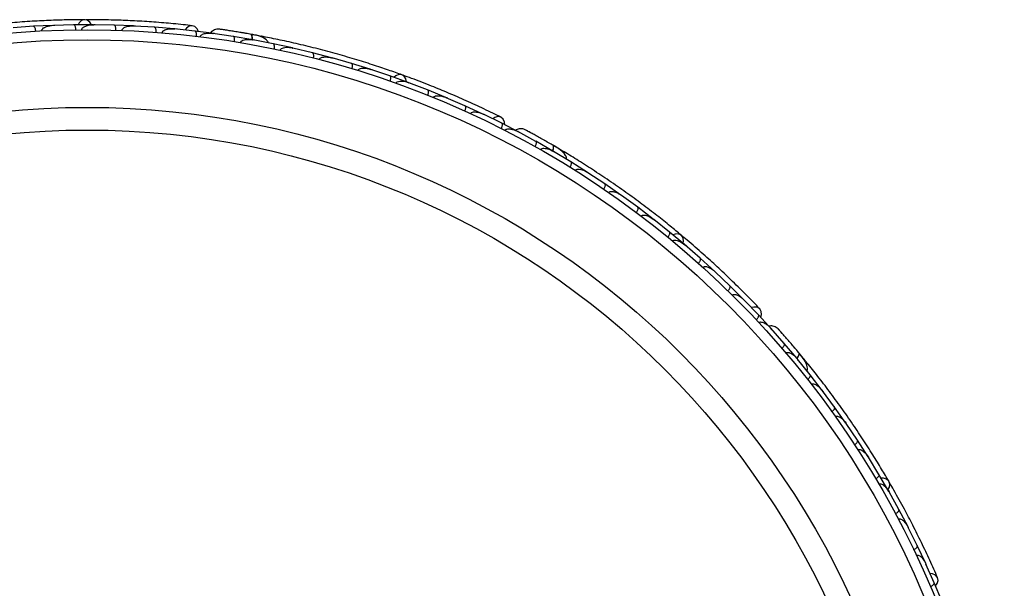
# Model space of a CAD drawing. Header units: millimetres. Extents: x 65 to 121, y 64 to 185.
# Tile 47 of 175: x 76.66 to 81.57, y 98.43 to 101.26. Entities that reach past the tile are written whole.
import ezdxf

# ---------------------------------------------------------------- set-up
doc = ezdxf.new("R2010")
doc.units = ezdxf.units.MM

msp = doc.modelspace()

# ---------------------------------------------------------------- linework, layer by layer
at = {"color": 7, "linetype": 'Continuous', "lineweight": 25}
for p, q in [((76.72578, 101.2308), (76.62532, 101.22353)), ((76.82326, 101.23553), (76.72578, 101.23088)), ((76.9267, 101.23812), (76.82604, 101.23524)), ((76.83359, 101.23546), (76.82618, 101.23527)), ((77.02437, 101.23858), (76.92671, 101.2382)), ((77.128, 101.23665), (77.02714, 101.23818)), ((77.03473, 101.23806), (77.02736, 101.23819)), ((77.22586, 101.23282), (77.12802, 101.23672)), ((77.3297, 101.22632), (77.22863, 101.23229)), ((77.23603, 101.23185), (77.22891, 101.23229)), ((77.42774, 101.21816), (77.32971, 101.22639)), ((77.53178, 101.20702), (77.43051, 101.2175)), ((77.43746, 101.21678), (77.43084, 101.21748)), ((77.62997, 101.19455), (77.53181, 101.2071)), ((77.6273, 101.19439), (77.62158, 101.19524)), ((77.72261, 101.18049), (77.62173, 101.19521)), ((77.8197, 101.16391), (77.72263, 101.18056)), ((77.85911, 101.18174), (77.85071, 101.18331)), ((77.82859, 101.16183), (77.82231, 101.16305)), ((77.92192, 101.14398), (77.82239, 101.16302)), ((78.01771, 101.12325), (77.92195, 101.14405)), ((78.02703, 101.12066), (78.02025, 101.12229)), ((78.11854, 101.09895), (78.02028, 101.12227)), ((78.21305, 101.07412), (78.11857, 101.09902)), ((78.3125, 101.04549), (78.21561, 101.07302)), ((78.22263, 101.07102), (78.21568, 101.07302)), ((78.40572, 101.0166), (78.31253, 101.04557)), ((78.50381, 100.98365), (78.40823, 101.01538)), ((78.41541, 101.013), (78.40837, 101.01535)), ((78.59574, 100.95068), (78.50384, 100.98372)), ((78.69247, 100.91342), (78.59821, 100.94935)), ((78.6053, 100.94665), (78.59842, 100.94929)), ((78.78311, 100.87635), (78.69251, 100.91348)), ((78.87846, 100.83473), (78.78553, 100.87491)), ((78.79234, 100.87196), (78.7858, 100.87482)), ((78.96781, 100.79353), (78.87851, 100.83479)), ((79.06177, 100.74748), (78.97018, 100.79196)), ((78.97646, 100.78891), (78.97049, 100.79183)), ((79.14976, 100.70218), (79.06182, 100.74755)), ((79.1472, 100.70294), (79.14212, 100.7057)), ((79.23201, 100.65728), (79.14224, 100.70561)), ((79.31758, 100.60849), (79.23205, 100.65734)), ((79.3607, 100.61177), (79.3229, 100.63412)), ((79.32522, 100.6035), (79.31973, 100.6068)), ((79.40681, 100.5548), (79.3198, 100.60674)), ((79.48974, 100.50256), (79.40686, 100.55486)), ((79.4976, 100.49695), (79.4918, 100.50079)), ((79.57618, 100.44524), (79.49181, 100.50076)), ((79.65649, 100.38959), (79.57623, 100.4453)), ((79.74015, 100.32867), (79.65852, 100.38767)), ((79.66444, 100.3834), (79.65858, 100.38765)), ((79.81787, 100.26963), (79.74021, 100.32873)), ((79.89877, 100.20513), (79.81981, 100.26763)), ((79.82574, 100.26294), (79.81994, 100.26756)), ((79.97389, 100.1427), (79.89883, 100.20518)), ((80.05203, 100.0746), (79.97575, 100.14061)), ((79.98149, 100.13564), (79.97593, 100.14048)), ((80.12454, 100.00877), (80.05209, 100.07465)), ((80.1999, 99.93704), (80.12631, 100.00659)), ((80.13171, 100.00149), (80.12653, 100.00641)), ((80.26976, 99.86777), (80.19996, 99.93709)), ((80.3423, 99.79236), (80.27146, 99.86549)), ((80.27632, 99.86047), (80.2717, 99.86526)), ((80.4095, 99.7197), (80.34238, 99.79241)), ((80.40736, 99.72129), (80.40352, 99.72562)), ((80.47143, 99.64938), (80.40361, 99.7255)), ((80.53515, 99.57427), (80.47149, 99.64942)), ((80.57679, 99.56259), (80.54892, 99.59653)), ((80.54063, 99.56696), (80.5366, 99.57194)), ((80.60064, 99.49329), (80.53664, 99.57186)), ((80.6607, 99.41584), (80.60071, 99.49333)), ((80.66617, 99.40787), (80.66203, 99.41347)), ((80.72232, 99.33241), (80.66203, 99.41344)), ((80.77876, 99.25265), (80.72239, 99.33245)), ((80.83654, 99.16679), (80.78001, 99.25015)), ((80.78411, 99.24411), (80.78006, 99.25011)), ((80.88937, 99.08473), (80.83661, 99.16683)), ((80.94334, 98.99645), (80.89052, 99.08218)), ((80.89448, 99.07575), (80.89061, 99.08207)), ((80.99257, 98.9121), (80.94341, 98.99648)), ((81.04271, 98.82138), (80.99361, 98.90949)), ((80.9973, 98.90286), (80.99373, 98.90931)), ((81.08833, 98.73472), (81.04279, 98.8214)), ((81.13461, 98.64154), (81.08925, 98.73206)), ((81.09258, 98.72542), (81.0894, 98.73181)), ((81.17657, 98.55255), (81.13469, 98.64156)), ((81.21895, 98.45688), (81.17738, 98.54983)), ((81.18024, 98.54345), (81.17754, 98.54953)), ((81.25724, 98.36561), (81.21903, 98.4569))]:
    msp.add_line(p, q, dxfattribs=at)
at = {"color": 7, "linetype": 'Continuous', "lineweight": 25, "flags": 128}
for points in [[(77.0156, 101.23874), (77.00757, 101.25138), (76.99486, 101.26095), (76.98032, 101.2637), (76.96605, 101.25924), (76.9541, 101.24819), (76.94863, 101.23869)], [(77.54921, 101.20522), (77.54331, 101.21773), (77.53187, 101.22917), (77.51765, 101.23398), (77.50275, 101.23143), (77.48938, 101.22192), (77.48242, 101.21258)], [(78.58756, 100.95383), (78.58433, 100.96846), (78.57567, 100.9818), (78.56295, 100.98935), (78.54801, 100.99004), (78.533, 100.98375), (78.52461, 100.97668)], [(79.07753, 100.73982), (79.07626, 100.7536), (79.06942, 100.76826), (79.0577, 100.77764), (79.04283, 100.78035), (79.02701, 100.77599), (79.01728, 100.76959)], [(79.27492, 100.66202), (79.27521, 100.66184), (79.27548, 100.66165)], [(79.96728, 100.14846), (79.96925, 100.16331), (79.96567, 100.1788), (79.9563, 100.19026), (79.94249, 100.19601), (79.92624, 100.19523), (79.91593, 100.19146)], [(80.3545, 99.77977), (80.35802, 99.79316), (80.35661, 99.80928), (80.3488, 99.8221), (80.33576, 99.82973), (80.3194, 99.83104), (80.30807, 99.82835)], [(80.51337, 99.63916), (80.51359, 99.63888), (80.51378, 99.63862)], [(80.98833, 98.91976), (80.99526, 98.93305), (80.9972, 98.94883), (80.99231, 98.9628), (80.9813, 98.97293), (80.96576, 98.97775), (80.95479, 98.97774)], [(81.2261, 98.44088), (81.23399, 98.45225), (81.23817, 98.46788), (81.23522, 98.4826), (81.22557, 98.49423), (81.21065, 98.50106), (81.19908, 98.50241)]]:
    msp.add_lwpolyline(points, dxfattribs=at)
at = {"color": 1, "linetype": 'Continuous', "lineweight": 25, "flags": 128}
for points in [[(77.81877, 101.16381), (77.81873, 101.16701), (77.81817, 101.17481), (77.81695, 101.18135), (77.81513, 101.18637), (77.81277, 101.18969), (77.80996, 101.19117)], [(79.31666, 100.60871), (79.31772, 100.61173), (79.31986, 100.61926), (79.32096, 100.62582), (79.32096, 100.63116), (79.31988, 100.63509), (79.31774, 100.63744)], [(80.53437, 99.57479), (80.5364, 99.57726), (80.54098, 99.5836), (80.54425, 99.58939), (80.54609, 99.59441), (80.54641, 99.59847), (80.54521, 99.60141)]]:
    msp.add_lwpolyline(points, dxfattribs=at)
at = {"color": 7, "linetype": 'Continuous', "lineweight": 25}
for radius in [4.575, 4.525, 4.188, 4.075]:
    msp.add_circle((76.99367, 96.63877), radius, dxfattribs=at)
for centre, start, end in [((77.85646, 101.15651), 29.66363, 75.14339), ((79.34959, 100.58897), 9.66363, 55.14339), ((80.55855, 99.54497), 349.66363, 35.14339)]:
    msp.add_arc(centre, 0.02567, start, end, dxfattribs=at)
for points, knots in [([(76.98197, 101.26376), (76.95893, 101.26361), (76.91294, 101.26331), (76.82723, 101.26107), (76.73318, 101.25673), (76.63317, 101.25007), (76.53131, 101.24094), (76.432, 101.22988), (76.33784, 101.21737), (76.28375, 101.20891), (76.25669, 101.20468)], [0, 0, 0, 0, 0.1251424, 0.2497929, 0.374676, 0.4998622, 0.6249666, 0.7502587, 0.8750633, 1, 1, 1, 1]), ([(76.73772, 101.20661), (76.7377, 101.20683), (76.73753, 101.20964), (76.73678, 101.21504), (76.73481, 101.22189), (76.73197, 101.22744), (76.72885, 101.23047), (76.7267, 101.23101), (76.72581, 101.23097), (76.72578, 101.23096)], [0, 0, 0, 0, 0.01674193, 0.20707182, 0.39855042, 0.59933539, 0.83103755, 0.9934948, 1, 1, 1, 1]), ([(76.76768, 101.20819), (76.76766, 101.20851), (76.76761, 101.20959), (76.76795, 101.21206), (76.76946, 101.21554), (76.77382, 101.22082), (76.78121, 101.22563), (76.79878, 101.23299), (76.81418, 101.23528), (76.82613, 101.23572), (76.82621, 101.23572)], [0, 0, 0, 0, 0.0130732, 0.044023, 0.1002245, 0.1663566, 0.3297208, 0.4739231, 0.9964125, 1, 1, 1, 1]), ([(76.9376, 101.21343), (76.93754, 101.215), (76.93738, 101.21917), (76.93627, 101.22563), (76.9341, 101.23207), (76.93108, 101.23668), (76.92848, 101.23816), (76.92704, 101.23829), (76.92677, 101.23829), (76.92674, 101.23829)], [0, 0, 0, 0, 0.1158119, 0.3058371, 0.5011744, 0.7257197, 0.95044, 0.9934949, 1, 1, 1, 1]), ([(76.96763, 101.2137), (76.96764, 101.21428), (76.96768, 101.21609), (76.96875, 101.2193), (76.97299, 101.22527), (76.9812, 101.23024), (76.99968, 101.23711), (77.0153, 101.23873), (77.02728, 101.23865), (77.02736, 101.23865)], [0, 0, 0, 0, 0.02335, 0.0734618, 0.134698, 0.325553, 0.4727956, 0.9964114, 1, 1, 1, 1]), ([(77.51873, 101.23387), (77.48811, 101.23721), (77.42987, 101.24356), (77.33109, 101.25178), (77.23515, 101.25781), (77.13649, 101.26185), (77.05452, 101.26381), (77.00251, 101.26361), (76.98744, 101.26355)], [0, 0, 0, 0, 0.21805555, 0.41472016, 0.59120361, 0.74898753, 0.9272426, 1, 1, 1, 1]), ([(77.13783, 101.2115), (77.13784, 101.21308), (77.13787, 101.21724), (77.13704, 101.22374), (77.13515, 101.23027), (77.13234, 101.23502), (77.12982, 101.23661), (77.12838, 101.2368), (77.12812, 101.23681), (77.12808, 101.23681)], [0, 0, 0, 0, 0.1157169, 0.3058088, 0.5011944, 0.7257089, 0.9503963, 0.9934905, 1, 1, 1, 1]), ([(77.168, 101.21045), (77.16807, 101.21128), (77.1682, 101.21289), (77.16932, 101.2158), (77.17242, 101.22013), (77.17852, 101.2244), (77.1915, 101.22998), (77.20854, 101.23286), (77.2228, 101.23306), (77.22882, 101.23276), (77.2289, 101.23275)], [0, 0, 0, 0, 0.0336188, 0.0647198, 0.1259403, 0.2511281, 0.3754616, 0.735616, 0.9964191, 1, 1, 1, 1]), ([(77.33841, 101.20077), (77.33843, 101.20099), (77.33862, 101.20379), (77.33859, 101.20924), (77.33754, 101.21629), (77.33547, 101.22217), (77.33278, 101.22558), (77.33073, 101.2264), (77.32985, 101.22647), (77.32981, 101.22647)], [0, 0, 0, 0, 0.0163611, 0.206885, 0.3985455, 0.5994314, 0.8309806, 0.9934816, 1, 1, 1, 1]), ([(77.36878, 101.19837), (77.36884, 101.19891), (77.36895, 101.2), (77.36937, 101.20135), (77.37, 101.20283), (77.37093, 101.2044), (77.37288, 101.20675), (77.37587, 101.20924), (77.37984, 101.21155), (77.38402, 101.21339), (77.39075, 101.21568), (77.40029, 101.21765), (77.41145, 101.21861), (77.42158, 101.21863), (77.42766, 101.21825), (77.43074, 101.21796), (77.43082, 101.21795)], [0, 0, 0, 0, 0.0217263, 0.0440717, 0.056601, 0.0870518, 0.1183672, 0.1825799, 0.2489896, 0.3133572, 0.3782152, 0.5548314, 0.7342426, 0.8650927, 0.9964288, 1, 1, 1, 1]), ([(77.42785, 101.21824), (77.42788, 101.21823), (77.42882, 101.21814), (77.42967, 101.21743), (77.43049, 101.21675)], [0, 0, 0, 0, 0.0365399, 1, 1, 1, 1]), ([(77.6528, 101.2165), (77.6486, 101.2166), (77.64038, 101.21677), (77.62874, 101.21336), (77.61914, 101.2078), (77.61224, 101.2025), (77.6098, 101.1984), (77.6091, 101.19722)], [0, 0, 0, 0, 0.25091, 0.490928, 0.714443, 0.9181712, 1, 1, 1, 1]), ([(77.81314, 101.1906), (77.80371, 101.19228), (77.78487, 101.19563), (77.75568, 101.20059), (77.7277, 101.20517), (77.70234, 101.20915), (77.68087, 101.21242), (77.66482, 101.21479), (77.65454, 101.21627), (77.65331, 101.21643), (77.65271, 101.21651)], [0, 0, 0, 0, 0.1253341, 0.2502351, 0.3757048, 0.5015073, 0.6270811, 0.7524027, 0.8783335, 1, 1, 1, 1]), ([(77.68063, 101.21247), (77.67321, 101.21357), (77.65837, 101.21577), (77.65472, 101.21625), (77.6529, 101.21649)], [0, 0, 0, 0, 0.4997894, 1, 1, 1, 1]), ([(77.53934, 101.18111), (77.53942, 101.18189), (77.53959, 101.18345), (77.53975, 101.18627), (77.53976, 101.18956), (77.53953, 101.19315), (77.53903, 101.1965), (77.53827, 101.19963), (77.53722, 101.20241), (77.5359, 101.20466), (77.53438, 101.20625), (77.53306, 101.20695), (77.53222, 101.20714), (77.53196, 101.20717), (77.53193, 101.20717)], [0, 0, 0, 0, 0.0572484, 0.1150942, 0.209042, 0.3055824, 0.4021659, 0.5012351, 0.6118761, 0.7257482, 0.8366098, 0.9503401, 0.9934891, 1, 1, 1, 1]), ([(77.55884, 101.17873), (77.5589, 101.17914), (77.5591, 101.18063), (77.56029, 101.18353), (77.56373, 101.18762), (77.57324, 101.19342), (77.58787, 101.19654), (77.60539, 101.19732), (77.61629, 101.19644), (77.62177, 101.19569), (77.62185, 101.19568)], [0, 0, 0, 0, 0.0165279, 0.0607653, 0.1238722, 0.2334997, 0.5249132, 0.7588895, 0.9964268, 1, 1, 1, 1]), ([(77.72888, 101.15431), (77.72909, 101.15587), (77.72965, 101.15999), (77.72968, 101.16654), (77.72867, 101.17327), (77.72651, 101.17834), (77.72423, 101.18024), (77.72284, 101.18061), (77.72258, 101.18065), (77.72255, 101.18066)], [0, 0, 0, 0, 0.1153787, 0.305714, 0.5012752, 0.7256734, 0.9502371, 0.9934744, 1, 1, 1, 1]), ([(77.78284, 101.19594), (77.78117, 101.19623), (77.77385, 101.19751), (77.76676, 101.1987), (77.7613, 101.19962)], [0, 0, 0, 0, 0.2287199, 1, 1, 1, 1]), ([(77.89768, 101.14846), (77.89688, 101.15051), (77.89422, 101.15726), (77.88118, 101.17001), (77.85365, 101.18302), (77.82481, 101.1884), (77.80992, 101.19117)], [0, 0, 0, 0, 0.0722062, 0.2380923, 0.6065513, 1, 1, 1, 1]), ([(77.81728, 101.16326), (77.81732, 101.16379), (77.81776, 101.1696), (77.81687, 101.17857), (77.81452, 101.18799), (77.81171, 101.1908), (77.81007, 101.19114), (77.80996, 101.19117)], [0, 0, 0, 0, 0.0316493, 0.3464731, 0.6613851, 0.9762941, 1, 1, 1, 1]), ([(77.85071, 101.18328), (77.85073, 101.18328), (77.85107, 101.18339), (77.84716, 101.18408), (77.83861, 101.18588), (77.82497, 101.18843), (77.81411, 101.19038), (77.81091, 101.19095)], [0, 0, 0, 0, 0.0063417, 0.1391324, 0.4541713, 0.8392735, 1, 1, 1, 1]), ([(78.56451, 100.98884), (78.54281, 100.99658), (78.4995, 101.01203), (78.41818, 101.03924), (78.32832, 101.06733), (78.23207, 101.09528), (78.13323, 101.12153), (78.03612, 101.1451), (77.94336, 101.16556), (77.88964, 101.1761), (77.86276, 101.18138)], [0, 0, 0, 0, 0.1251424, 0.2497929, 0.374676, 0.4998622, 0.6249666, 0.7502587, 0.8750633, 1, 1, 1, 1]), ([(77.75914, 101.14928), (77.75928, 101.14995), (77.75964, 101.1517), (77.76094, 101.15404), (77.76276, 101.15615), (77.76519, 101.15822), (77.7685, 101.16022), (77.77499, 101.16298), (77.78446, 101.16507), (77.79683, 101.16596), (77.80954, 101.16545), (77.81815, 101.16428), (77.82248, 101.16349), (77.82256, 101.16348)], [0, 0, 0, 0, 0.0273362, 0.0720005, 0.1064447, 0.1418261, 0.2047207, 0.2691162, 0.4424555, 0.6206909, 0.807759, 0.9964261, 1, 1, 1, 1]), ([(77.81963, 101.16401), (77.81966, 101.16401), (77.82058, 101.16383), (77.82137, 101.16306), (77.82213, 101.16231)], [0, 0, 0, 0, 0.0365902, 1, 1, 1, 1]), ([(77.9271, 101.11754), (77.92738, 101.11909), (77.92813, 101.12318), (77.92844, 101.12973), (77.92772, 101.13649), (77.92577, 101.14165), (77.92356, 101.14365), (77.92219, 101.14409), (77.92193, 101.14414), (77.9219, 101.14415)], [0, 0, 0, 0, 0.11561, 0.3057804, 0.5012224, 0.7256982, 0.9503445, 0.9934853, 1, 1, 1, 1]), ([(77.95677, 101.11125), (77.95702, 101.11218), (77.95759, 101.11422), (77.95997, 101.1175), (77.96523, 101.12151), (77.97979, 101.1265), (77.99918, 101.12651), (78.01464, 101.12404), (78.02048, 101.12271), (78.02056, 101.12269)], [0, 0, 0, 0, 0.0388574, 0.084812, 0.162938, 0.3126958, 0.7369051, 0.9964149, 1, 1, 1, 1]), ([(78.01767, 101.12335), (78.0177, 101.12334), (78.01862, 101.12313), (78.01937, 101.12232), (78.0201, 101.12154)], [0, 0, 0, 0, 0.0365971, 1, 1, 1, 1]), ([(78.12261, 101.07229), (78.12267, 101.07251), (78.12335, 101.07525), (78.12426, 101.08062), (78.12443, 101.08774), (78.1234, 101.09389), (78.12133, 101.09771), (78.11945, 101.09888), (78.11859, 101.0991), (78.11856, 101.09911)], [0, 0, 0, 0, 0.016652, 0.2070285, 0.3985507, 0.5993597, 0.831024, 0.9934916, 1, 1, 1, 1]), ([(78.15176, 101.06477), (78.15177, 101.06484), (78.15207, 101.06606), (78.15323, 101.0686), (78.15674, 101.07223), (78.16528, 101.07667), (78.17947, 101.07865), (78.19746, 101.07765), (78.2097, 101.07513), (78.21581, 101.07345), (78.21589, 101.07343)], [0, 0, 0, 0, 0.0028352, 0.050977, 0.1103366, 0.2078119, 0.4531845, 0.7216401, 0.9964148, 1, 1, 1, 1]), ([(78.21304, 101.07421), (78.21307, 101.07421), (78.21397, 101.07395), (78.21469, 101.07311), (78.21538, 101.0723)], [0, 0, 0, 0, 0.036601, 1, 1, 1, 1]), ([(78.31545, 101.01867), (78.31551, 101.01889), (78.31631, 101.02159), (78.31745, 101.02692), (78.31794, 101.03403), (78.31717, 101.04022), (78.31527, 101.04413), (78.31344, 101.04538), (78.31259, 101.04564), (78.31255, 101.04565)], [0, 0, 0, 0, 0.0167419, 0.2070718, 0.3985504, 0.5993354, 0.8310375, 0.9934948, 1, 1, 1, 1]), ([(78.34414, 101.00991), (78.34423, 101.01022), (78.34456, 101.01126), (78.34572, 101.01346), (78.34833, 101.01621), (78.35423, 101.01968), (78.36282, 101.02167), (78.38185, 101.02259), (78.3971, 101.01946), (78.40848, 101.01579), (78.40856, 101.01577)], [0, 0, 0, 0, 0.0130732, 0.044023, 0.1002245, 0.1663566, 0.3297208, 0.4739231, 0.9964125, 1, 1, 1, 1]), ([(78.40575, 101.01668), (78.40578, 101.01667), (78.40667, 101.01637), (78.40735, 101.0155), (78.40801, 101.01466)], [0, 0, 0, 0, 0.036596, 1, 1, 1, 1]), ([(78.50561, 100.95672), (78.50609, 100.95822), (78.50737, 100.96219), (78.50853, 100.96864), (78.50869, 100.97543), (78.50743, 100.98081), (78.5055, 100.98308), (78.50418, 100.98369), (78.50394, 100.98378), (78.5039, 100.98379)], [0, 0, 0, 0, 0.1158119, 0.3058371, 0.5011744, 0.7257197, 0.95044, 0.9934949, 1, 1, 1, 1]), ([(79.05869, 100.77717), (79.03105, 100.79078), (78.97849, 100.81667), (78.88849, 100.85818), (78.80039, 100.89665), (78.70907, 100.9342), (78.63271, 100.96407), (78.58377, 100.98167), (78.56958, 100.98678)], [0, 0, 0, 0, 0.2180556, 0.4147202, 0.5912036, 0.7489875, 0.9272426, 1, 1, 1, 1]), ([(78.53392, 100.9467), (78.53413, 100.94724), (78.53478, 100.94893), (78.53689, 100.95158), (78.54291, 100.95574), (78.55232, 100.95761), (78.57205, 100.95774), (78.58727, 100.95392), (78.59851, 100.94975), (78.59858, 100.94972)], [0, 0, 0, 0, 0.02335, 0.0734618, 0.134698, 0.325553, 0.4727956, 0.9964114, 1, 1, 1, 1]), ([(78.59581, 100.95075), (78.59584, 100.95074), (78.59672, 100.95041), (78.59736, 100.94951), (78.59798, 100.94864)], [0, 0, 0, 0, 0.0365832, 1, 1, 1, 1]), ([(78.6931, 100.88643), (78.69365, 100.8879), (78.6951, 100.89181), (78.69655, 100.8982), (78.69701, 100.90498), (78.69599, 100.9104), (78.69416, 100.91276), (78.69287, 100.91343), (78.69263, 100.91353), (78.6926, 100.91354)], [0, 0, 0, 0, 0.1157169, 0.3058088, 0.5011944, 0.7257089, 0.9503963, 0.9934905, 1, 1, 1, 1]), ([(78.72109, 100.87512), (78.72144, 100.87588), (78.72212, 100.87734), (78.72417, 100.8797), (78.72855, 100.88271), (78.73574, 100.88463), (78.74985, 100.88544), (78.76686, 100.88232), (78.78032, 100.87763), (78.78587, 100.87528), (78.78595, 100.87525)], [0, 0, 0, 0, 0.03361883, 0.0647198, 0.12594027, 0.25112806, 0.37546159, 0.73561596, 0.99641906, 1, 1, 1, 1]), ([(78.87791, 100.80774), (78.878, 100.80794), (78.87915, 100.81051), (78.88098, 100.81564), (78.8824, 100.82262), (78.88247, 100.82885), (78.88111, 100.83298), (78.87946, 100.83445), (78.87866, 100.83482), (78.87863, 100.83484)], [0, 0, 0, 0, 0.0163611, 0.206885, 0.3985455, 0.5994314, 0.8309806, 0.9934816, 1, 1, 1, 1]), ([(78.90563, 100.7951), (78.90615, 100.79607), (78.90682, 100.79731), (78.90883, 100.79942), (78.91303, 100.80224), (78.92058, 100.80395), (78.93488, 100.8041), (78.95183, 100.8002), (78.96506, 100.79493), (78.97056, 100.79232), (78.97063, 100.79228)], [0, 0, 0, 0, 0.0439924, 0.0565425, 0.1182118, 0.2485839, 0.3779124, 0.7339208, 0.9964229, 1, 1, 1, 1]), ([(79.06, 100.72055), (79.06067, 100.72197), (79.06246, 100.72573), (79.06447, 100.73196), (79.06554, 100.73867), (79.06502, 100.74416), (79.06343, 100.74666), (79.06221, 100.74744), (79.06198, 100.74756), (79.06195, 100.74757)], [0, 0, 0, 0, 0.11527981, 0.30568055, 0.50128983, 0.72566094, 0.95019556, 0.99347013, 1, 1, 1, 1]), ([(79.07752, 100.71164), (79.07771, 100.712), (79.07841, 100.71334), (79.08051, 100.71566), (79.08515, 100.71832), (79.09607, 100.72052), (79.11088, 100.71845), (79.12761, 100.71319), (79.13755, 100.70863), (79.14245, 100.70605), (79.14252, 100.70601)], [0, 0, 0, 0, 0.0165279, 0.0607653, 0.1238722, 0.2334997, 0.5249132, 0.7588895, 0.9964268, 1, 1, 1, 1]), ([(79.17873, 100.715), (79.17481, 100.71652), (79.16715, 100.7195), (79.15504, 100.72027), (79.14412, 100.71833), (79.13582, 100.71571), (79.13212, 100.71269), (79.13106, 100.71182)], [0, 0, 0, 0, 0.25091, 0.490928, 0.714443, 0.9181712, 1, 1, 1, 1]), ([(79.32054, 100.63581), (79.31224, 100.64062), (79.29569, 100.65021), (79.26996, 100.66485), (79.24523, 100.67873), (79.22277, 100.69115), (79.20371, 100.70156), (79.18943, 100.70928), (79.18028, 100.71418), (79.17918, 100.71475), (79.17864, 100.71503)], [0, 0, 0, 0, 0.1253341, 0.2502351, 0.3757048, 0.5015073, 0.6270811, 0.7524027, 0.8783335, 1, 1, 1, 1]), ([(79.2035, 100.70169), (79.1969, 100.70526), (79.18371, 100.71241), (79.18045, 100.7141), (79.17882, 100.71495)], [0, 0, 0, 0, 0.4997894, 1, 1, 1, 1]), ([(79.22894, 100.63054), (79.22967, 100.63193), (79.23161, 100.63561), (79.23389, 100.64176), (79.23523, 100.64842), (79.23494, 100.65392), (79.23344, 100.65649), (79.23226, 100.65732), (79.23204, 100.65744), (79.23201, 100.65746)], [0, 0, 0, 0, 0.1153787, 0.305714, 0.5012752, 0.7256734, 0.9502371, 0.9934744, 1, 1, 1, 1]), ([(79.29029, 100.65324), (79.29021, 100.65329), (79.28507, 100.65628), (79.27995, 100.65918), (79.27491, 100.66203)], [0, 0, 0, 0, 0.0166893, 1, 1, 1, 1]), ([(79.31507, 100.60871), (79.31529, 100.6092), (79.3177, 100.61451), (79.31993, 100.62324), (79.32094, 100.63289), (79.31926, 100.63649), (79.31784, 100.63738), (79.31774, 100.63744)], [0, 0, 0, 0, 0.0316493, 0.3464731, 0.6613851, 0.9762941, 1, 1, 1, 1]), ([(79.38557, 100.5673), (79.38551, 100.5695), (79.38532, 100.57676), (79.37743, 100.59319), (79.35601, 100.61484), (79.33075, 100.62976), (79.31771, 100.63746)], [0, 0, 0, 0, 0.0722062, 0.2380923, 0.6065513, 1, 1, 1, 1]), ([(79.25566, 100.61546), (79.25602, 100.61604), (79.25696, 100.61756), (79.25964, 100.6199), (79.26504, 100.62226), (79.27803, 100.62344), (79.2974, 100.61864), (79.31256, 100.61153), (79.32004, 100.60715), (79.32011, 100.60711)], [0, 0, 0, 0, 0.0273886, 0.0721385, 0.1418849, 0.2690946, 0.6203421, 0.9964192, 1, 1, 1, 1]), ([(79.95759, 100.18924), (79.93985, 100.20393), (79.90443, 100.23327), (79.83732, 100.28665), (79.76249, 100.34378), (79.6816, 100.40296), (79.5977, 100.46144), (79.51451, 100.5168), (79.43434, 100.56774), (79.38747, 100.59603), (79.36402, 100.61018)], [0, 0, 0, 0, 0.1251424, 0.2497929, 0.374676, 0.4998622, 0.6249666, 0.7502587, 0.8750633, 1, 1, 1, 1]), ([(79.40263, 100.52818), (79.40343, 100.52954), (79.40553, 100.53314), (79.40807, 100.53918), (79.4097, 100.54578), (79.40963, 100.55129), (79.40824, 100.55393), (79.4071, 100.55481), (79.40688, 100.55495), (79.40685, 100.55497)], [0, 0, 0, 0, 0.11561, 0.3057804, 0.5012224, 0.7256982, 0.9503445, 0.9934853, 1, 1, 1, 1]), ([(79.42836, 100.51213), (79.42892, 100.51292), (79.43015, 100.51464), (79.43351, 100.51691), (79.43983, 100.51887), (79.45521, 100.51858), (79.47344, 100.51196), (79.48712, 100.50435), (79.49215, 100.5011), (79.49222, 100.50106)], [0, 0, 0, 0, 0.03885738, 0.08481202, 0.16293798, 0.31269578, 0.73690509, 0.9964149, 1, 1, 1, 1]), ([(79.57088, 100.4188), (79.57101, 100.41899), (79.57258, 100.42132), (79.57528, 100.42606), (79.57788, 100.43269), (79.57901, 100.43882), (79.57838, 100.44312), (79.577, 100.44486), (79.57627, 100.44537), (79.57624, 100.44539)], [0, 0, 0, 0, 0.016652, 0.2070285, 0.3985507, 0.5993597, 0.831024, 0.9934916, 1, 1, 1, 1]), ([(79.5957, 100.40176), (79.59574, 100.40182), (79.59643, 100.40287), (79.59839, 100.40485), (79.60292, 100.40706), (79.61247, 100.40831), (79.62648, 100.40533), (79.64305, 100.39823), (79.65369, 100.39168), (79.65885, 100.38801), (79.65892, 100.38797)], [0, 0, 0, 0, 0.0028352, 0.050977, 0.1103366, 0.2078119, 0.4531845, 0.7216401, 0.9964148, 1, 1, 1, 1]), ([(79.73375, 100.30246), (79.73388, 100.30264), (79.73556, 100.30491), (79.73845, 100.30952), (79.74134, 100.31604), (79.74274, 100.32211), (79.74229, 100.32644), (79.74099, 100.32824), (79.74028, 100.32878), (79.74026, 100.3288)], [0, 0, 0, 0, 0.0167419, 0.2070718, 0.3985504, 0.5993354, 0.8310375, 0.9934948, 1, 1, 1, 1]), ([(79.75771, 100.28441), (79.75791, 100.28467), (79.75857, 100.28553), (79.76041, 100.28721), (79.7638, 100.2889), (79.77054, 100.29015), (79.77929, 100.28908), (79.79749, 100.28343), (79.81075, 100.27528), (79.82019, 100.26793), (79.82025, 100.26788)], [0, 0, 0, 0, 0.01307317, 0.044023, 0.10022455, 0.16635662, 0.32972078, 0.47392312, 0.99641253, 1, 1, 1, 1]), ([(79.89125, 100.1792), (79.89222, 100.18045), (79.89478, 100.18374), (79.89808, 100.1894), (79.90055, 100.19573), (79.9012, 100.20121), (79.90016, 100.20401), (79.89914, 100.20504), (79.89894, 100.2052), (79.89891, 100.20523)], [0, 0, 0, 0, 0.1158119, 0.3058371, 0.5011744, 0.7257197, 0.95044, 0.9934949, 1, 1, 1, 1]), ([(80.34957, 99.82132), (80.32825, 99.84356), (80.28771, 99.88586), (80.21734, 99.95565), (80.14771, 100.02194), (80.07474, 100.08845), (80.0132, 100.14264), (79.97323, 100.17592), (79.96165, 100.18557)], [0, 0, 0, 0, 0.2180556, 0.4147202, 0.5912036, 0.7489875, 0.9272426, 1, 1, 1, 1]), ([(79.91443, 100.16011), (79.91481, 100.16054), (79.916, 100.16191), (79.91889, 100.16368), (79.92597, 100.16552), (79.93545, 100.16406), (79.95404, 100.15744), (79.96703, 100.14864), (79.97616, 100.14088), (79.97623, 100.14083)], [0, 0, 0, 0, 0.02335, 0.0734618, 0.134698, 0.325553, 0.4727956, 0.9964114, 1, 1, 1, 1]), ([(80.0434, 100.04902), (80.04442, 100.05022), (80.04711, 100.0534), (80.05066, 100.05891), (80.05341, 100.06512), (80.05431, 100.07057), (80.0534, 100.07341), (80.05242, 100.07448), (80.05222, 100.07465), (80.0522, 100.07467)], [0, 0, 0, 0, 0.1157169, 0.3058088, 0.5011944, 0.7257089, 0.9503963, 0.9934905, 1, 1, 1, 1]), ([(80.06583, 100.02883), (80.06642, 100.02942), (80.06755, 100.03056), (80.07029, 100.03208), (80.07544, 100.0334), (80.08285, 100.03275), (80.09639, 100.02869), (80.1113, 100.01994), (80.12234, 100.01093), (80.12676, 100.00682), (80.12682, 100.00676)], [0, 0, 0, 0, 0.03361883, 0.0647198, 0.12594027, 0.25112806, 0.37546159, 0.73561596, 0.99641906, 1, 1, 1, 1]), ([(80.19015, 99.91187), (80.1903, 99.91203), (80.19226, 99.91405), (80.19574, 99.91824), (80.19946, 99.92432), (80.20165, 99.93016), (80.20179, 99.9345), (80.20074, 99.93644), (80.20011, 99.93707), (80.20009, 99.93709)], [0, 0, 0, 0, 0.01636109, 0.20688497, 0.39854552, 0.59943138, 0.8309806, 0.99348164, 1, 1, 1, 1]), ([(80.21187, 99.89051), (80.2127, 99.89124), (80.21375, 99.89218), (80.21636, 99.89348), (80.22127, 99.89469), (80.22894, 99.89372), (80.24244, 99.88897), (80.25703, 99.87951), (80.26766, 99.87003), (80.27193, 99.86569), (80.27199, 99.86564)], [0, 0, 0, 0, 0.0439924, 0.0565425, 0.1182118, 0.2485839, 0.3779124, 0.7339208, 0.9964229, 1, 1, 1, 1]), ([(80.33144, 99.76766), (80.33255, 99.76876), (80.33552, 99.77169), (80.33954, 99.77686), (80.34284, 99.7828), (80.34423, 99.78813), (80.34358, 99.79103), (80.34271, 99.79217), (80.34253, 99.79236), (80.34251, 99.79239)], [0, 0, 0, 0, 0.1152798, 0.3056806, 0.5012898, 0.7256609, 0.9501956, 0.9934701, 1, 1, 1, 1]), ([(80.34485, 99.75329), (80.34515, 99.75357), (80.34627, 99.75459), (80.34904, 99.75605), (80.3543, 99.75697), (80.36532, 99.75529), (80.37853, 99.74828), (80.39245, 99.73762), (80.40024, 99.72994), (80.40395, 99.72584), (80.40401, 99.72578)], [0, 0, 0, 0, 0.0165279, 0.0607653, 0.1238722, 0.2334997, 0.5249132, 0.7588895, 0.9964268, 1, 1, 1, 1]), ([(80.4411, 99.72184), (80.43794, 99.72461), (80.43176, 99.73003), (80.42065, 99.73489), (80.40972, 99.73681), (80.40103, 99.73718), (80.39652, 99.73561), (80.39523, 99.73516)], [0, 0, 0, 0, 0.25091, 0.490928, 0.714443, 0.9181712, 1, 1, 1, 1]), ([(80.54728, 99.59893), (80.54113, 99.60628), (80.52886, 99.62096), (80.50968, 99.64351), (80.49119, 99.66501), (80.47433, 99.68436), (80.45998, 99.70067), (80.4492, 99.7128), (80.44229, 99.72054), (80.44145, 99.72145), (80.44103, 99.7219)], [0, 0, 0, 0, 0.1253341, 0.2502351, 0.3757048, 0.5015073, 0.6270811, 0.7524027, 0.8783335, 1, 1, 1, 1]), ([(80.45983, 99.70086), (80.45485, 99.70647), (80.4449, 99.7177), (80.44242, 99.72041), (80.44117, 99.72177)], [0, 0, 0, 0, 0.4997894, 1, 1, 1, 1]), ([(80.4594, 99.6253), (80.46057, 99.62635), (80.46365, 99.62915), (80.46789, 99.63415), (80.47143, 99.63995), (80.47304, 99.64522), (80.47251, 99.64814), (80.47168, 99.64933), (80.47151, 99.64952), (80.47149, 99.64955)], [0, 0, 0, 0, 0.1153787, 0.305714, 0.5012752, 0.7256734, 0.9502371, 0.9934744, 1, 1, 1, 1]), ([(80.47935, 99.60199), (80.47989, 99.60241), (80.48129, 99.60352), (80.48379, 99.60448), (80.48654, 99.60493), (80.48973, 99.60495), (80.49356, 99.60435), (80.5003, 99.60229), (80.5089, 99.59781), (80.51895, 99.59054), (80.52835, 99.58198), (80.5342, 99.57555), (80.53701, 99.57216), (80.53706, 99.5721)], [0, 0, 0, 0, 0.0273362, 0.0720005, 0.1064447, 0.1418261, 0.2047207, 0.2691162, 0.4424555, 0.6206909, 0.807759, 0.9964261, 1, 1, 1, 1]), ([(80.52479, 99.62569), (80.52472, 99.62576), (80.52093, 99.63032), (80.51712, 99.63478), (80.51337, 99.63917)], [0, 0, 0, 0, 0.01740373, 1, 1, 1, 1]), ([(80.53288, 99.57533), (80.53325, 99.57571), (80.53732, 99.57988), (80.5424, 99.58732), (80.54666, 99.59604), (80.54631, 99.6), (80.54528, 99.60132), (80.54521, 99.60141)], [0, 0, 0, 0, 0.0316493, 0.3464731, 0.6613851, 0.9762941, 1, 1, 1, 1]), ([(80.58495, 99.5123), (80.58565, 99.51439), (80.58796, 99.52128), (80.58616, 99.53942), (80.57344, 99.56709), (80.5548, 99.58974), (80.54518, 99.60144)], [0, 0, 0, 0, 0.0722062, 0.2380923, 0.6065513, 1, 1, 1, 1]), ([(80.99318, 98.9614), (80.98153, 98.98128), (80.95828, 99.02095), (80.91347, 99.09407), (80.8627, 99.17335), (80.80692, 99.25663), (80.74808, 99.34027), (80.68885, 99.42075), (80.63094, 99.49604), (80.59656, 99.53865), (80.57937, 99.55997)], [0, 0, 0, 0, 0.1251424, 0.2497929, 0.374676, 0.4998622, 0.6249666, 0.7502587, 0.8750633, 1, 1, 1, 1]), ([(80.58761, 99.46971), (80.58883, 99.47072), (80.59203, 99.47338), (80.59648, 99.47819), (80.60027, 99.48383), (80.6021, 99.48903), (80.60169, 99.49199), (80.60091, 99.49321), (80.60075, 99.49341), (80.60073, 99.49344)], [0, 0, 0, 0, 0.11561, 0.3057804, 0.5012224, 0.7256982, 0.9503445, 0.9934853, 1, 1, 1, 1]), ([(80.6063, 99.44583), (80.6071, 99.44637), (80.60883, 99.44757), (80.61277, 99.44855), (80.61938, 99.44824), (80.63374, 99.4427), (80.6486, 99.43025), (80.65885, 99.41842), (80.66247, 99.41364), (80.66252, 99.41358)], [0, 0, 0, 0, 0.0388574, 0.084812, 0.162938, 0.3126958, 0.7369051, 0.9964149, 1, 1, 1, 1]), ([(80.7083, 99.30938), (80.70849, 99.30951), (80.71076, 99.31117), (80.71491, 99.3147), (80.71963, 99.32004), (80.72279, 99.32541), (80.72366, 99.32967), (80.72297, 99.33178), (80.72246, 99.3325), (80.72244, 99.33253)], [0, 0, 0, 0, 0.01665195, 0.20702847, 0.39855075, 0.59935968, 0.83102403, 0.99349163, 1, 1, 1, 1]), ([(80.72579, 99.28488), (80.72585, 99.28492), (80.72686, 99.28567), (80.72938, 99.28686), (80.7344, 99.28739), (80.7438, 99.2853), (80.75594, 99.2777), (80.76908, 99.26537), (80.77684, 99.25557), (80.78044, 99.25036), (80.78049, 99.25029)], [0, 0, 0, 0, 0.0028352, 0.050977, 0.1103366, 0.2078119, 0.4531845, 0.7216401, 0.9964148, 1, 1, 1, 1]), ([(80.82156, 99.14435), (80.82175, 99.14448), (80.82409, 99.14603), (80.82839, 99.14938), (80.83333, 99.15451), (80.83673, 99.15974), (80.83778, 99.16396), (80.83718, 99.1661), (80.8367, 99.16684), (80.83668, 99.16687)], [0, 0, 0, 0, 0.01674193, 0.20707182, 0.39855042, 0.59933539, 0.83103755, 0.9934948, 1, 1, 1, 1]), ([(80.8379, 99.1192), (80.83818, 99.11937), (80.83909, 99.11996), (80.8414, 99.1209), (80.84516, 99.12133), (80.85192, 99.1202), (80.85978, 99.1162), (80.87494, 99.10467), (80.88462, 99.09247), (80.89097, 99.08234), (80.89102, 99.08227)], [0, 0, 0, 0, 0.0130732, 0.044023, 0.1002245, 0.1663566, 0.3297208, 0.4739231, 0.9964125, 1, 1, 1, 1]), ([(80.92741, 98.97466), (80.92874, 98.9755), (80.93227, 98.97772), (80.93731, 98.98191), (80.9418, 98.98701), (80.94428, 98.99194), (80.94426, 98.99492), (80.94365, 98.99624), (80.94352, 98.99646), (80.9435, 98.99649)], [0, 0, 0, 0, 0.1158119, 0.3058371, 0.5011744, 0.7257197, 0.95044, 0.9934949, 1, 1, 1, 1]), ([(80.94265, 98.94879), (80.94316, 98.94907), (80.94475, 98.94994), (80.94806, 98.95062), (80.95535, 98.94993), (80.96376, 98.94531), (80.97896, 98.93274), (80.98816, 98.92002), (80.99409, 98.9096), (80.99413, 98.90953)], [0, 0, 0, 0, 0.02335, 0.0734618, 0.134698, 0.325553, 0.4727956, 0.9964114, 1, 1, 1, 1]), ([(81.23568, 98.4816), (81.22325, 98.5098), (81.19963, 98.56341), (81.15737, 98.65306), (81.11461, 98.73916), (81.06879, 98.82662), (81.0295, 98.89859), (81.00332, 98.94353), (80.99573, 98.95656)], [0, 0, 0, 0, 0.2180556, 0.4147202, 0.5912036, 0.7489875, 0.9272426, 1, 1, 1, 1]), ([(81.02585, 98.80029), (81.02722, 98.80107), (81.03084, 98.80313), (81.03606, 98.8071), (81.04077, 98.81199), (81.04347, 98.8168), (81.04359, 98.81979), (81.04303, 98.82112), (81.04291, 98.82136), (81.04289, 98.82139)], [0, 0, 0, 0, 0.11571691, 0.30580882, 0.50119443, 0.72570886, 0.95039629, 0.99349051, 1, 1, 1, 1]), ([(81.04002, 98.77364), (81.04078, 98.774), (81.04224, 98.77468), (81.04532, 98.77517), (81.05062, 98.77466), (81.05736, 98.77151), (81.06869, 98.76306), (81.07971, 98.74974), (81.08701, 98.73749), (81.08975, 98.73212), (81.08979, 98.73205)], [0, 0, 0, 0, 0.0336188, 0.0647198, 0.1259403, 0.2511281, 0.3754616, 0.735616, 0.9964191, 1, 1, 1, 1]), ([(81.11684, 98.62122), (81.11704, 98.62131), (81.11957, 98.62255), (81.12427, 98.6253), (81.12985, 98.62974), (81.13391, 98.63447), (81.13552, 98.6385), (81.1352, 98.64069), (81.13482, 98.64149), (81.13481, 98.64152)], [0, 0, 0, 0, 0.0163611, 0.206885, 0.3985455, 0.5994314, 0.8309806, 0.9934816, 1, 1, 1, 1]), ([(81.12995, 98.59372), (81.13098, 98.59412), (81.13229, 98.59465), (81.13519, 98.59497), (81.14021, 98.59444), (81.14709, 98.59089), (81.15815, 98.58181), (81.16862, 98.56793), (81.17537, 98.55539), (81.1779, 98.54986), (81.17793, 98.54978)], [0, 0, 0, 0, 0.0439924, 0.0565425, 0.1182118, 0.2485839, 0.3779124, 0.7339208, 0.9964229, 1, 1, 1, 1]), ([(81.20029, 98.43738), (81.20172, 98.43804), (81.2055, 98.43977), (81.21105, 98.44325), (81.21618, 98.44771), (81.21931, 98.45224), (81.21969, 98.45519), (81.21926, 98.45656), (81.21916, 98.4568), (81.21915, 98.45683)], [0, 0, 0, 0, 0.1152798, 0.3056806, 0.5012898, 0.7256609, 0.9501956, 0.9934701, 1, 1, 1, 1])]:
    msp.add_open_spline(points, degree=3, knots=knots, dxfattribs=at)

doc.saveas('drawing.dxf')
